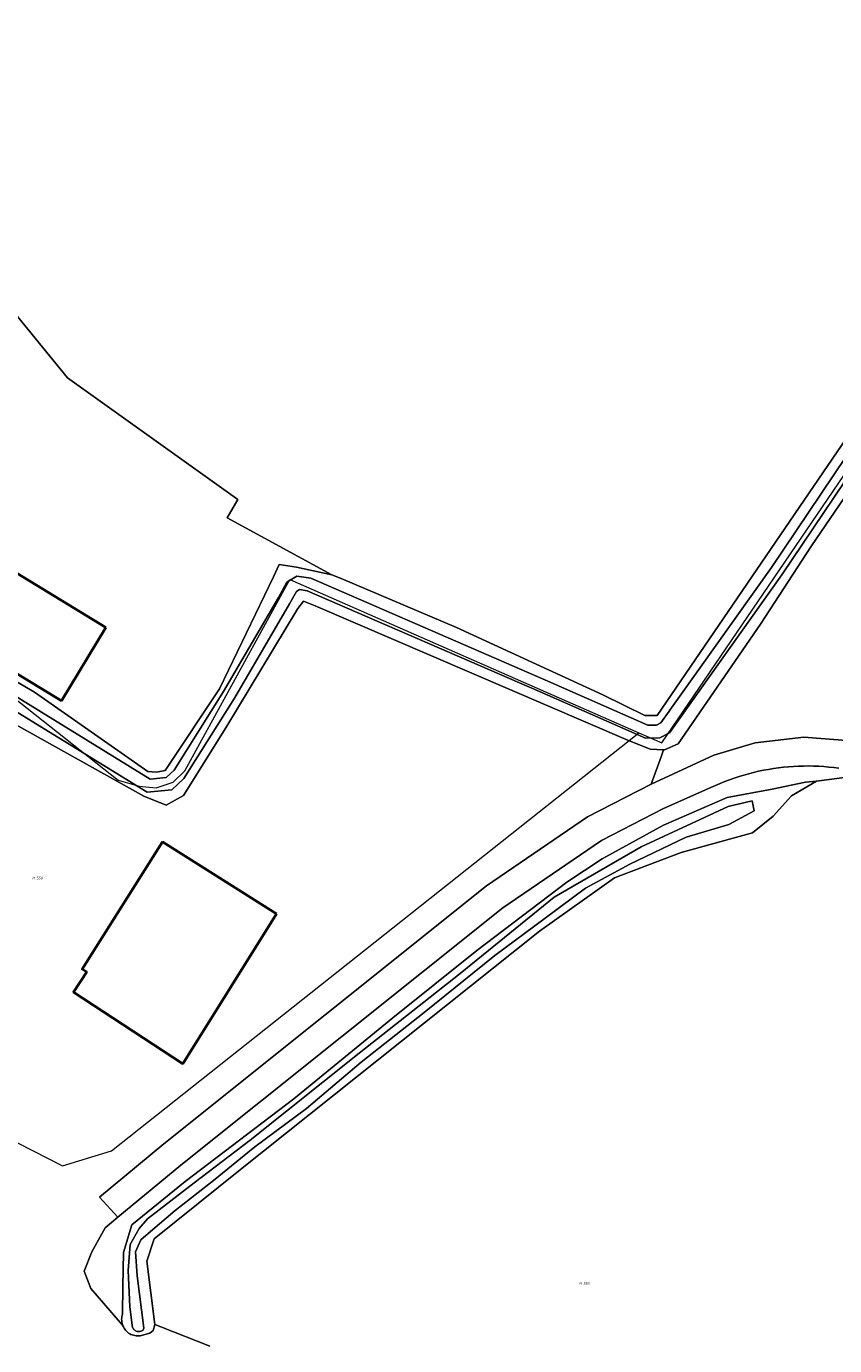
# Model space of a CAD drawing. Header units: metres. Extents: x 250001 to 257773, y 598992 to 609118.
# Tile 246 of 256: x 252981 to 253095, y 603107 to 603293. Entities that reach past the tile are written whole.
import ezdxf
from ezdxf.enums import TextEntityAlignment as Align
from ezdxf.lldxf.tags import DXFTag

# ---------------------------------------------------------------- set-up
doc = ezdxf.new("R2010")
doc.units = ezdxf.units.M
for name, color, linetype, lineweight in [('B-WE-GR-BOUWLAND-GV', 252, 'Continuous', 13), ('B-WE-GR-GRAS-GV', 252, 'Continuous', 13), ('B-WE-KG-GRENS_PERCEEL-G', 150, 'KG-PERCEEL', 18), ('B-WE-KG-GRENS_PERCEEL-S', 150, 'Continuous', 25), ('B-WE-OG-BEBOUWING-GV', 1, 'Continuous', 35), ('B-WE-OG-TERREIN_ERF-GV', 7, 'Continuous', 18), ('B-WE-OG-WATER-GV', 252, 'Continuous', 18), ('B-WE-OG-WATER_SLOOT-GV', 252, 'Continuous', 18), ('B-WE-VH-ONVERHARD-GV', 252, 'Continuous', 18), ('B-WE-VH-VERHARDING_OPEN-GV', 252, 'Continuous', 18), ('X-XX-AL-REFERENTIE-G', 7, 'Continuous', 18)]:
    doc.layers.add(name, color=color, linetype=linetype, lineweight=lineweight)
doc.styles.add('NLCS-ISO', font='NLCS-ISO.ttf')
doc.styles.get("Standard").update_dxf_attribs({"font": 'NLCS-ISO.ttf'})
tags = doc.linetypes.add('KG-PERCEEL', pattern='A,5.5,-2,["P",Standard,S=1.8,R=0,X=-0.5,Y=-0.9],-2,5.5,-2,[5,NLCS.SHX,S=0.75,R=0,X=0,Y=0],-2', length=19).pattern_tags.tags
tags[6] = DXFTag(74, 10)

# ---------------------------------------------------------------- blocks, each defined once
blk = doc.blocks.new('SKG-PERCEELNUMMER-SO')
at = {"style": 'NLCS-ISO', "oblique": 10, "flags": 1}
blk.add_attdef('GEMEENTECODE', text='', height=1.8, dxfattribs=at).set_placement((0, 2.55), align=Align.MIDDLE_CENTER)
at = {"style": 'NLCS-ISO', "oblique": 10}
blk.add_attdef('SECTIE', text='', height=1.8, dxfattribs=at).set_placement((-0.5, 0), align=Align.MIDDLE_RIGHT)
blk.add_attdef('PERCEELNUMMER', text='', height=1.8, dxfattribs=at).set_placement((0.5, 0), align=Align.MIDDLE_LEFT)
blk = doc.blocks.new('BS2021-132-Xref-KAD-20210617')
at = {"layer": 'B-WE-KG-GRENS_PERCEEL-G', "flags": 128}
for points in [[(253066.933, 603193.206), (253070.22, 603191.764), (253284.786, 603507.057), (253360.25, 603626.323)], [(252933.235, 603165.04), (252941.116, 603176.199), (252943.082, 603176.386), (252966.868, 603207.555), (252993.474, 603186.48), (252996.428, 603185.674), (252998.844, 603185.406), (253001.26, 603186.211), (253002.872, 603187.822), (253017.702, 603214.813), (253066.933, 603193.206)], [(252972.858, 603138.584), (252985.65, 603132.096), (252992.523, 603134.174), (253066.933, 603193.206)]]:
    blk.add_lwpolyline(points, dxfattribs=at)
at = {"layer": 'B-WE-KG-GRENS_PERCEEL-S', "xscale": 0.2, "yscale": 0.2, "zscale": 0.2}
for p, values in [((252981.844, 603172.686), {'PERCEELNUMMER': '558', 'SECTIE': 'M'}), ((253059.023, 603115.457), {'PERCEELNUMMER': '559', 'SECTIE': 'M'})]:
    blk.add_blockref('SKG-PERCEELNUMMER-SO', p, dxfattribs=at).add_auto_attribs(values)
blk = doc.blocks.new('BS2021-132-Xref-BGT-GRIJS-20210617-aangepast')
at = {"layer": 'B-WE-GR-BOUWLAND-GV', "flags": 128}
for points in [[(253120.976, 603263.036), (253091.297, 603219.588), (253084.099, 603208.506), (253072.513, 603191.626), (253070.588, 603190.784), (253070.453, 603190.789), (253070.128, 603189.922), (253068.673, 603185.953), (253077.536, 603190.054), (253083.357, 603191.774), (253090.236, 603192.568), (253096.851, 603192.038)], [(253097.364, 603187.069), (253092.003, 603186.373), (253088.498, 603184.277), (253085.888, 603181.444), (253082.978, 603179.063), (253072.924, 603176.285), (253063.531, 603172.713), (253052.947, 603165.172), (253010.746, 603131.57), (252998.576, 603121.78), (252997.517, 603118.605), (252998.653, 603109.659), (252999.485, 603109.335), (253006.434, 603106.625)]]:
    blk.add_lwpolyline(points, dxfattribs=at)
at = {"layer": 'B-WE-GR-GRAS-GV', "flags": 128}
blk.add_lwpolyline([(252978.231, 603253.23), (252986.336, 603243.282), (253010.363, 603226.134), (253008.874, 603223.518), (253023.611, 603215.468), (253024.951, 603214.943), (253041.223, 603208.063), (253061.86, 603198.538), (253067.813, 603195.628), (253069.533, 603195.628), (253136.415, 603293.639)], dxfattribs=at)
at = {"layer": 'B-WE-OG-BEBOUWING-GV', "flags": 128}
for points in [[(252991.762, 603208.063), (252974.678, 603218.438), (252968.388, 603208.079), (252985.472, 603197.705)], [(253015.812, 603167.639), (252999.751, 603177.782), (252988.381, 603159.827), (252989.042, 603159.467), (252987.165, 603156.594), (253002.599, 603146.49)]]:
    blk.add_lwpolyline(points, close=True, dxfattribs=at)
at = {"layer": 'B-WE-OG-TERREIN_ERF-GV', "flags": 128}
for points in [[(253006.434, 603106.625), (252999.485, 603109.335), (252998.653, 603109.659), (252998.403, 603108.82), (252997.933, 603108.436), (252996.584, 603108.1), (252996.396, 603108.08), (252996.206, 603108.075), (252996.017, 603108.086), (252995.829, 603108.113), (252995.644, 603108.156), (252995.287, 603108.287), (252995.118, 603108.375), (252994.957, 603108.477), (252994.805, 603108.591), (252994.663, 603108.718), (252994.533, 603108.857), (252994.414, 603109.006), (252994.308, 603109.164), (252994.215, 603109.331), (252994.137, 603109.505), (252994.105, 603109.595), (252989.62, 603114.752), (252988.668, 603117.185), (252989.75, 603119.953), (252991.639, 603123.343), (252993.431, 603124.817), (252990.843, 603127.634), (252999.916, 603135.181), (253045.442, 603171.61), (253059.689, 603181.324), (253068.673, 603185.953), (253070.128, 603189.922), (253070.453, 603190.789), (253068.549, 603190.857), (253065.165, 603192.236), (253021.275, 603211.088), (253019.634, 603211.778), (253018.833, 603210.748), (253008.673, 603193.888), (253002.692, 603184.325), (253000.265, 603182.966), (252997.087, 603184.246), (252971.712, 603198.391)], [(252974.704, 603202.99), (252981.693, 603198.911), (252997.65, 603187.719), (252998.874, 603187.635), (253000.094, 603187.856), (253007.781, 603199.38), (253015.407, 603215.184), (253016.198, 603216.928), (253018.649, 603216.555), (253023.611, 603215.468), (253008.874, 603223.518), (253010.363, 603226.134), (252986.336, 603243.282), (252978.231, 603253.23)]]:
    blk.add_lwpolyline(points, dxfattribs=at)
for points in [[(252974.678, 603218.438), (252991.762, 603208.063), (252985.472, 603197.705), (252968.388, 603208.079)], [(252999.751, 603177.782), (253015.812, 603167.639), (253002.599, 603146.49), (252987.165, 603156.594), (252989.042, 603159.467), (252988.381, 603159.827)]]:
    blk.add_lwpolyline(points, close=True, dxfattribs=at)
at = {"layer": 'B-WE-OG-WATER-GV', "flags": 128}
for points in [[(253113.719, 603258.202), (253085.663, 603216.526), (253070.07, 603194.596), (253069.463, 603194.281), (253068.24, 603194.264), (253053.676, 603200.685), (253020.653, 603215), (253018.713, 603215.278), (253017.297, 603214.443), (253016.104, 603212.286), (253008.341, 603199.028), (253001.362, 603187.921), (253000.255, 603186.886), (252998.016, 603186.651), (252973.545, 603201.698)], [(252972.598, 603200.158), (252997.593, 603184.788), (253001.047, 603185.151), (253002.768, 603186.76), (253009.887, 603198.089), (253017.677, 603211.391), (253018.641, 603213.136), (253019.085, 603213.398), (253020.156, 603213.244), (253052.951, 603199.028), (253067.871, 603192.45), (253069.915, 603192.479), (253071.29, 603193.191), (253087.15, 603215.497), (253115.216, 603257.187)]]:
    blk.add_lwpolyline(points, dxfattribs=at)
blk.add_lwpolyline([(252996.506, 603108.687), (252996.523, 603108.689), (252996.954, 603108.843), (252997.109, 603109.155), (252996.143, 603116.544), (252995.931, 603119.93), (252996.672, 603121.624), (252998.048, 603122.788), (253001.54, 603125.751), (253006.938, 603129.985), (253012.758, 603134.747), (253020.061, 603140.145), (253027.787, 603146.706), (253036.677, 603153.691), (253046.625, 603161.735), (253053.716, 603167.026), (253059.431, 603171.26), (253065.675, 603174.646), (253073.613, 603178.456), (253079.645, 603180.256), (253083.21, 603182.196), (253082.94, 603183.584), (253079.539, 603182.796), (253067.263, 603177.081), (253054.986, 603169.99), (253041.757, 603159.195), (253027.469, 603147.976), (253012.123, 603135.7), (253004.186, 603129.667), (252997.624, 603124.587), (252996.46, 603123.211), (252995.19, 603120.989), (252994.873, 603117.285), (252995.118, 603112.171), (252995.454, 603109.609), (252995.462, 603109.487), (252995.485, 603109.368), (252995.524, 603109.252), (252995.578, 603109.143), (252995.646, 603109.042), (252995.726, 603108.95), (252995.818, 603108.87), (252995.919, 603108.802), (252996.028, 603108.749), (252996.144, 603108.709), (252996.263, 603108.686), (252996.385, 603108.678)], close=True, dxfattribs=at)
at = {"layer": 'B-WE-OG-WATER_SLOOT-GV', "flags": 128}
for points in [[(253136.415, 603293.639), (253069.533, 603195.628), (253067.813, 603195.628), (253061.86, 603198.538), (253041.223, 603208.063), (253024.951, 603214.943), (253023.611, 603215.468), (253018.649, 603216.555), (253016.198, 603216.928), (253015.407, 603215.184), (253007.781, 603199.38), (253000.094, 603187.856), (252998.874, 603187.635), (252997.65, 603187.719), (252981.693, 603198.911), (252974.704, 603202.99)], [(252971.712, 603198.391), (252997.087, 603184.246), (253000.265, 603182.966), (253002.692, 603184.325), (253008.673, 603193.888), (253018.833, 603210.748), (253019.634, 603211.778), (253021.275, 603211.088), (253065.165, 603192.236), (253068.549, 603190.857), (253070.453, 603190.789), (253070.588, 603190.784), (253072.513, 603191.626), (253084.099, 603208.506), (253091.297, 603219.588), (253120.976, 603263.036)], [(253115.216, 603257.187), (253087.15, 603215.497), (253071.29, 603193.191), (253069.915, 603192.479), (253067.871, 603192.45), (253052.951, 603199.028), (253020.156, 603213.244), (253019.085, 603213.398), (253018.641, 603213.136), (253017.677, 603211.391), (253009.887, 603198.089), (253002.768, 603186.76), (253001.047, 603185.151), (252997.593, 603184.788), (252972.598, 603200.158)], [(252973.545, 603201.698), (252998.016, 603186.651), (253000.255, 603186.886), (253001.362, 603187.921), (253008.341, 603199.028), (253016.104, 603212.286), (253017.297, 603214.443), (253018.713, 603215.278), (253020.653, 603215), (253053.676, 603200.685), (253068.24, 603194.264), (253069.463, 603194.281), (253070.07, 603194.596), (253085.663, 603216.526), (253113.719, 603258.202)]]:
    blk.add_lwpolyline(points, dxfattribs=at)
for points in [[(253088.498, 603184.277), (253092.003, 603186.373), (253090.458, 603186.207), (253085.783, 603185.224), (253079.434, 603184.066), (253070.438, 603180.15), (253061.759, 603175.387), (253056.785, 603172.106), (253044.085, 603162.476), (253032.232, 603152.95), (253018.262, 603141.52), (253002.916, 603129.879), (252995.402, 603123.74), (252994.238, 603119.825), (252994.132, 603115.062), (252994.115, 603111.138), (252994.067, 603110.999), (252994.021, 603110.814), (252993.99, 603110.626), (252993.975, 603110.437), (252993.976, 603110.246), (252993.993, 603110.057), (252994.025, 603109.869), (252994.074, 603109.685), (252994.105, 603109.595), (252994.137, 603109.505), (252994.215, 603109.331), (252994.308, 603109.164), (252994.414, 603109.006), (252994.533, 603108.857), (252994.663, 603108.718), (252994.805, 603108.591), (252994.957, 603108.477), (252995.118, 603108.375), (252995.287, 603108.287), (252995.644, 603108.156), (252995.829, 603108.113), (252996.017, 603108.086), (252996.206, 603108.075), (252996.396, 603108.08), (252996.584, 603108.1), (252997.933, 603108.436), (252998.403, 603108.82), (252998.653, 603109.659), (252997.517, 603118.605), (252998.576, 603121.78), (253010.746, 603131.57), (253052.947, 603165.172), (253063.531, 603172.713), (253072.924, 603176.285), (253082.978, 603179.063), (253085.888, 603181.444)], [(252996.263, 603108.686), (252996.144, 603108.709), (252996.028, 603108.749), (252995.919, 603108.802), (252995.818, 603108.87), (252995.726, 603108.95), (252995.646, 603109.042), (252995.578, 603109.143), (252995.524, 603109.252), (252995.485, 603109.368), (252995.462, 603109.487), (252995.454, 603109.609), (252995.118, 603112.171), (252994.873, 603117.285), (252995.19, 603120.989), (252996.46, 603123.211), (252997.624, 603124.587), (253004.186, 603129.667), (253012.123, 603135.7), (253027.469, 603147.976), (253041.757, 603159.195), (253054.986, 603169.99), (253067.263, 603177.081), (253079.539, 603182.796), (253082.94, 603183.584), (253083.21, 603182.196), (253079.645, 603180.256), (253073.613, 603178.456), (253065.675, 603174.646), (253059.431, 603171.26), (253053.716, 603167.026), (253046.625, 603161.735), (253036.677, 603153.691), (253027.787, 603146.706), (253020.061, 603140.145), (253012.758, 603134.747), (253006.938, 603129.985), (253001.54, 603125.751), (252998.048, 603122.788), (252996.672, 603121.624), (252995.931, 603119.93), (252996.143, 603116.544), (252997.109, 603109.155), (252996.954, 603108.843), (252996.523, 603108.689), (252996.506, 603108.687), (252996.385, 603108.678)]]:
    blk.add_lwpolyline(points, close=True, dxfattribs=at)
at = {"layer": 'B-WE-VH-ONVERHARD-GV', "flags": 128}
blk.add_lwpolyline([(253095.166, 603188.189), (253094.461, 603188.282), (253093.753, 603188.358), (253093.044, 603188.419), (253092.333, 603188.463), (253091.622, 603188.492), (253090.911, 603188.505), (253090.199, 603188.501), (253089.487, 603188.482), (253088.776, 603188.447), (253088.066, 603188.395), (253087.358, 603188.328), (253086.651, 603188.245), (253085.946, 603188.146), (253085.243, 603188.031), (253084.544, 603187.9), (253083.847, 603187.754), (253083.154, 603187.592), (253082.464, 603187.415), (253081.779, 603187.222), (253081.099, 603187.014), (253080.423, 603186.79), (253079.752, 603186.551), (253079.087, 603186.298), (253078.428, 603186.029), (253077.775, 603185.746), (253077.128, 603185.448), (253070.452, 603182.5), (253061.68, 603177.98), (253047.753, 603168.484), (253002.343, 603132.148), (252993.431, 603124.817), (252991.639, 603123.343), (252989.75, 603119.953), (252988.668, 603117.185), (252989.62, 603114.752), (252994.105, 603109.595), (252994.074, 603109.685), (252994.025, 603109.869), (252993.993, 603110.057), (252993.976, 603110.246), (252993.975, 603110.437), (252993.99, 603110.626), (252994.021, 603110.814), (252994.067, 603110.999), (252994.115, 603111.138), (252994.132, 603115.062), (252994.238, 603119.825), (252995.402, 603123.74), (253002.916, 603129.879), (253018.262, 603141.52), (253032.232, 603152.95), (253044.085, 603162.476), (253056.785, 603172.106), (253061.759, 603175.387), (253070.438, 603180.15), (253079.434, 603184.066), (253085.783, 603185.224), (253090.458, 603186.207), (253092.003, 603186.373), (253097.364, 603187.069)], dxfattribs=at)
at = {"layer": 'B-WE-VH-VERHARDING_OPEN-GV', "flags": 128}
blk.add_lwpolyline([(253096.851, 603192.038), (253090.236, 603192.568), (253083.357, 603191.774), (253077.536, 603190.054), (253068.673, 603185.953), (253059.689, 603181.324), (253045.442, 603171.61), (252999.916, 603135.181), (252990.843, 603127.634), (252993.431, 603124.817), (253002.343, 603132.148), (253047.753, 603168.484), (253061.68, 603177.98), (253070.452, 603182.5), (253077.128, 603185.448), (253077.775, 603185.746), (253078.428, 603186.029), (253079.087, 603186.298), (253079.752, 603186.551), (253080.423, 603186.79), (253081.099, 603187.014), (253081.779, 603187.222), (253082.464, 603187.415), (253083.154, 603187.592), (253083.847, 603187.754), (253084.544, 603187.9), (253085.243, 603188.031), (253085.946, 603188.146), (253086.651, 603188.245), (253087.358, 603188.328), (253088.066, 603188.395), (253088.776, 603188.447), (253089.487, 603188.482), (253090.199, 603188.501), (253090.911, 603188.505), (253091.622, 603188.492), (253092.333, 603188.463), (253093.044, 603188.419), (253093.753, 603188.358), (253094.461, 603188.282), (253095.166, 603188.189)], dxfattribs=at)

msp = doc.modelspace()

# ---------------------------------------------------------------- block references
at = {"layer": 'X-XX-AL-REFERENTIE-G'}
for name in ['BS2021-132-Xref-BGT-GRIJS-20210617-aangepast', 'BS2021-132-Xref-KAD-20210617']:
    msp.add_blockref(name, (0, 0), dxfattribs=at)

doc.saveas('drawing.dxf')
